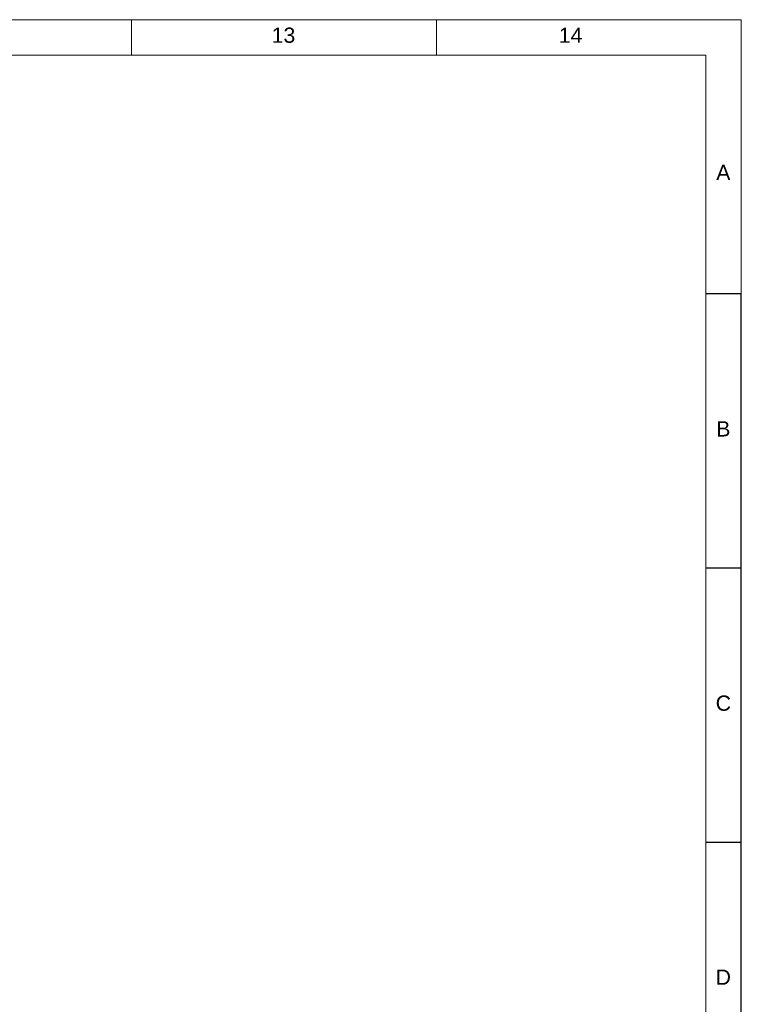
# Paper-space layout 'Sheet1' of a CAD drawing. Header units: millimetres. Extents: x -80341 to 21249, y 0 to 26255.
# Tile 154 of 154: x 17471 to 21025, y 10003 to 14850. Entities that reach past the tile are written whole.
import ezdxf

# ---------------------------------------------------------------- set-up
doc = ezdxf.new("R2010")
doc.units = ezdxf.units.MM
doc.linetypes.add('SLD-Sólida', pattern=[0])
doc.layers.add('DETALHAMENTO', color=8, linetype='SLD-Sólida')
doc.styles.add('SLDTEXTSTYLE2', font='ARIAL.TTF')

psp = doc.layouts.new('Sheet1')

# ---------------------------------------------------------------- linework, layer by layer
at = {"color": 7, "linetype": 'SLD-Sólida', "lineweight": 18, "ltscale": 25}
for p, q in [((18021.4, 14850), (16519.6, 14850)), ((18021.4, 14850), (18021.4, 14674.3)), ((19523.2, 14850), (18021.4, 14850)), ((21025, 14850), (19523.2, 14850)), ((19523.2, 14850), (19523.2, 14675)), ((21025, 13500), (21025, 14850)), ((625, 14675), (20850, 14675)), ((20850, 175), (20850, 14675))]:
    psp.add_line(p, q, dxfattribs=at)
at = {"layer": 'DETALHAMENTO', "color": 7, "linetype": 'SLD-Sólida', "ltscale": 25}
for p, q in [((21025, 13500), (20850, 13500)), ((21025, 12150), (20850, 12150)), ((21025, 10800), (20850, 10800))]:
    psp.add_line(p, q, dxfattribs=at)
at = {"layer": 'DETALHAMENTO', "color": 7, "ltscale": 25}
for p, q in [((21025, 12150), (21025, 13500)), ((21025, 12150), (21025, 13500)), ((21025, 12150), (21025, 13500)), ((21025, 10800), (21025, 12150)), ((21025, 10800), (21025, 12150)), ((21025, 10800), (21025, 12150)), ((21025, 9450), (21025, 10800)), ((21025, 9450), (21025, 10800)), ((21025, 9450), (21025, 10800))]:
    psp.add_line(p, q, dxfattribs=at)

# ---------------------------------------------------------------- texts
at = {"color": 7, "linetype": 'Continuous', "lineweight": 0, "ltscale": 25, "insert": (20901.4, 14135.7), "char_height": 75, "attachment_point": 1, "style": 'SLDTEXTSTYLE2'}
psp.add_mtext('A', dxfattribs=at)
at = {"layer": 'DETALHAMENTO', "color": 7, "ltscale": 25, "char_height": 75, "attachment_point": 1, "style": 'SLDTEXTSTYLE2'}
for s, insert in [('13', (18711.8, 14811.1)), ('14', (20126.1, 14811.1)), ('B', (20901.5, 12873.2)), ('C', (20898.8, 11523.2)), ('D', (20898.3, 10174.2))]:
    psp.add_mtext(s, dxfattribs=dict(at, insert=insert))

doc.saveas('drawing.dxf')
